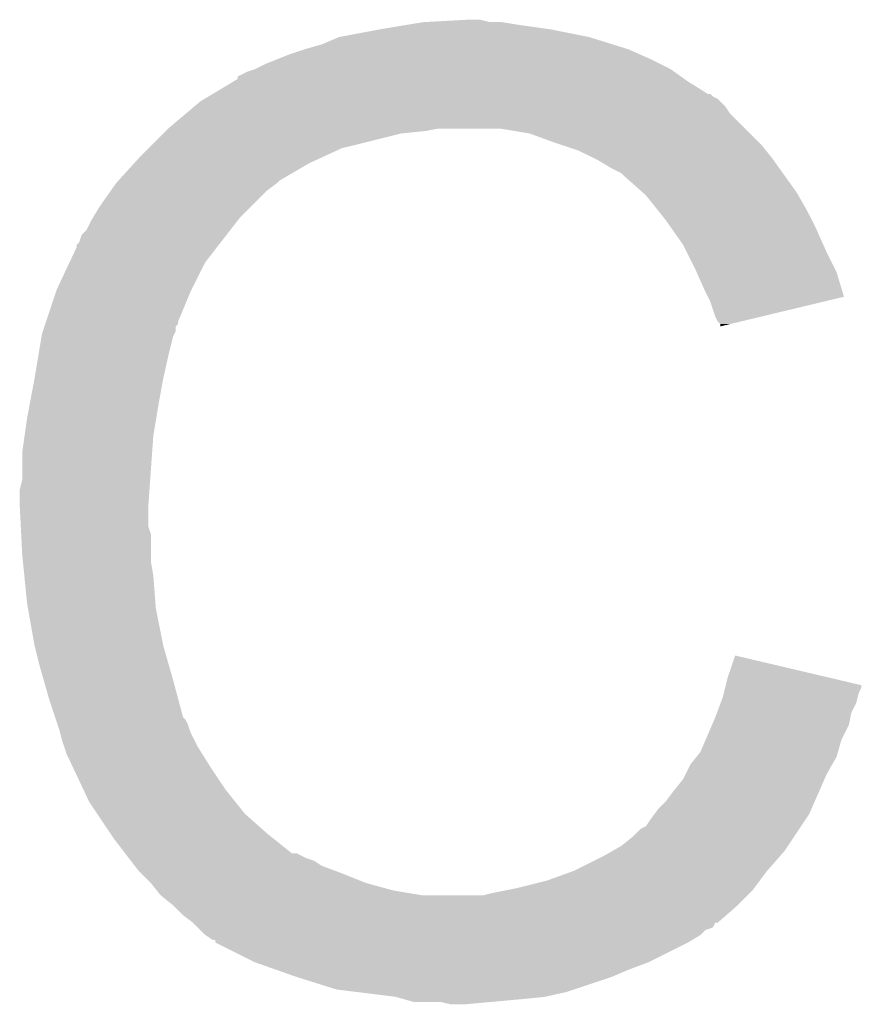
# Model space of a CAD drawing. Extents: x -1.3 to 24.2, y -3.9 to 53.4.
# Tile 22 of 35: x 16.7 to 17.5, y 16.5 to 17.5. Entities that reach past the tile are written whole.
import ezdxf

# ---------------------------------------------------------------- set-up
doc = ezdxf.new("R2010")
doc.units = 0
doc.layers.add('CURRENT_16_CLICK_V100_GTO', color=14, linetype='CONTINUOUS')

msp = doc.modelspace()

# ---------------------------------------------------------------- linework, layer by layer
at = {"layer": 'CURRENT_16_CLICK_V100_GTO'}
for points in [[(17.0307, 17.46758), (17.06118, 17.47266), (17.208498, 17.46758), (17.17294, 17.47266)], [(17.06118, 17.47266), (17.07642, 17.4752), (17.17294, 17.47266), (17.157702, 17.4752)], [(17.07642, 17.4752), (17.122138, 17.47774), (17.145002, 17.4752), (17.134842, 17.47774)], [(16.972282, 17.45234), (16.990062, 17.45996), (17.270986, 17.45234), (17.246602, 17.45996)], [(16.990062, 17.45996), (17.0307, 17.46758), (17.246602, 17.45996), (17.208498, 17.46758)], [(16.9545, 17.44726), (16.972282, 17.45234), (17.28724, 17.44726), (17.270986, 17.45234)], [(16.926558, 17.4371), (16.939258, 17.44218), (17.3101, 17.4371), (17.29867, 17.44218)], [(16.939258, 17.44218), (16.9545, 17.44726), (17.29867, 17.44218), (17.28724, 17.44726)], [(16.9037, 17.42694), (16.91386, 17.43202), (17.330416, 17.42694), (17.320258, 17.43202)], [(16.91386, 17.43202), (16.926558, 17.4371), (17.320258, 17.43202), (17.3101, 17.4371)], [(16.88592, 17.416792), (16.885936, 17.419326), (17.344628, 17.416792), (17.341078, 17.419326)], [(16.885936, 17.419326), (16.896082, 17.4244), (17.341078, 17.419326), (17.333974, 17.4244)], [(16.896082, 17.4244), (16.903694, 17.426938), (17.333974, 17.4244), (17.330418, 17.426938)], [(16.903694, 17.426938), (16.9037, 17.42694), (17.330418, 17.426938), (17.330416, 17.42694)], [(16.860512, 17.40154), (16.881668, 17.41424), (17.368522, 17.40154), (17.3482, 17.41424)], [(16.881668, 17.41424), (16.88592, 17.416792), (17.3482, 17.41424), (17.344628, 17.416792)], [(16.852046, 17.396458), (16.856276, 17.398998), (17.378678, 17.396458), (17.373604, 17.398998)], [(16.856276, 17.398998), (16.860502, 17.401534), (17.373604, 17.398998), (17.371066, 17.401534)], [(16.860502, 17.401534), (16.860512, 17.40154), (17.371066, 17.401534), (17.368522, 17.40154)], [(16.832808, 17.381218), (16.841816, 17.38884), (17.391382, 17.381218), (17.3863, 17.38884)], [(16.841816, 17.38884), (16.847822, 17.393922), (17.3863, 17.38884), (17.381216, 17.393922)], [(16.847822, 17.393922), (16.852046, 17.396458), (17.381216, 17.393922), (17.378678, 17.396458)], [(16.8148, 17.36598), (16.832808, 17.381218), (17.40662, 17.36598), (17.391382, 17.381218)], [(16.79448, 17.34566), (16.80972, 17.3609), (16.992598, 17.34566), (17.05356, 17.3609)], [(16.80972, 17.3609), (16.81226, 17.36344), (17.05356, 17.3609), (17.078962, 17.36344)], [(16.81226, 17.36344), (16.8148, 17.36598), (17.078962, 17.36344), (17.091658, 17.36598)], [(17.185638, 17.3609), (17.155158, 17.36598), (17.4117, 17.3609), (17.40662, 17.36598)], [(17.21358, 17.35074), (17.185638, 17.3609), (17.42186, 17.35074), (17.4117, 17.3609)], [(17.221206, 17.348198), (17.21358, 17.35074), (17.424402, 17.348198), (17.42186, 17.35074)], [(17.236438, 17.34312), (17.221206, 17.348198), (17.428466, 17.34312), (17.424402, 17.348198)], [(16.779932, 17.33042), (16.78686, 17.33804), (16.959582, 17.33042), (16.97609, 17.33804)], [(16.78686, 17.33804), (16.79448, 17.34566), (16.97609, 17.33804), (16.992598, 17.34566)], [(17.25168, 17.3355), (17.236438, 17.34312), (17.43456, 17.3355), (17.428466, 17.34312)], [(16.763766, 17.312638), (16.779932, 17.33042), (16.929098, 17.312638), (16.959582, 17.33042)], [(17.25676, 17.33296), (17.25168, 17.3355), (17.436376, 17.33296), (17.43456, 17.3355)], [(17.269462, 17.32534), (17.25676, 17.33296), (17.441818, 17.32534), (17.436376, 17.33296)], [(17.279616, 17.320262), (17.269462, 17.32534), (17.445446, 17.320262), (17.441818, 17.32534)], [(17.28216, 17.31772), (17.279616, 17.320262), (17.447262, 17.31772), (17.445446, 17.320262)], [(17.302164, 17.29994), (17.28216, 17.31772), (17.459962, 17.29994), (17.447262, 17.31772)], [(16.756124, 17.302478), (16.76146, 17.3101), (16.9164, 17.302478), (16.926558, 17.3101)], [(16.76146, 17.3101), (16.761462, 17.310102), (16.926558, 17.3101), (16.92656, 17.310102)], [(16.761462, 17.310102), (16.763766, 17.312638), (16.92656, 17.310102), (16.929098, 17.312638)], [(16.743678, 17.2847), (16.756124, 17.302478), (16.898622, 17.2847), (16.9164, 17.302478)], [(17.30502, 17.2974), (17.302164, 17.29994), (17.461414, 17.2974), (17.459962, 17.29994)], [(17.317212, 17.28216), (17.30502, 17.2974), (17.47012, 17.28216), (17.461414, 17.2974)], [(16.737582, 17.274538), (16.743678, 17.2847), (16.88846, 17.274538), (16.898622, 17.2847)], [(17.32534, 17.272), (17.317212, 17.28216), (17.4752, 17.272), (17.47012, 17.28216)], [(16.730982, 17.261844), (16.73606, 17.271998), (16.878586, 17.261844), (16.886484, 17.271998)], [(16.73606, 17.271998), (16.737582, 17.274538), (16.886484, 17.271998), (16.88846, 17.274538)], [(17.332452, 17.26184), (17.32534, 17.272), (17.48028, 17.26184), (17.4752, 17.272)], [(16.72336, 17.249144), (16.725904, 17.25676), (16.868708, 17.249144), (16.874632, 17.25676)], [(16.725904, 17.25676), (16.730982, 17.261844), (16.874632, 17.25676), (16.878586, 17.261844)], [(17.343118, 17.246598), (17.332452, 17.26184), (17.487056, 17.246598), (17.48028, 17.26184)], [(16.72082, 17.244064), (16.720826, 17.246606), (16.864758, 17.244064), (16.866734, 17.246606)], [(16.720826, 17.246606), (16.72336, 17.249144), (16.866734, 17.246606), (16.868708, 17.249144)], [(17.346928, 17.23898), (17.343118, 17.246598), (17.49044, 17.23898), (17.487056, 17.246598)], [(16.713646, 17.228818), (16.72082, 17.244064), (16.8529, 17.228818), (16.864758, 17.244064)], [(17.35582, 17.2212), (17.346928, 17.23898), (17.499332, 17.2212), (17.49044, 17.23898)], [(16.7005, 17.20088), (16.713646, 17.228818), (16.83893, 17.20088), (16.8529, 17.228818)], [(17.35695, 17.218658), (17.35582, 17.2212), (17.500602, 17.218658), (17.499332, 17.2212)], [(17.36598, 17.19834), (17.35695, 17.218658), (17.506676, 17.19834), (17.500602, 17.218658)], [(16.689492, 17.167856), (16.699652, 17.19834), (16.82496, 17.167856), (16.83766, 17.19834)], [(16.699652, 17.19834), (16.7005, 17.20088), (16.83766, 17.19834), (16.83893, 17.20088)], [(17.368524, 17.193254), (17.36598, 17.19834), (17.508194, 17.193254), (17.506676, 17.19834)], [(17.37106, 17.18818), (17.368524, 17.193254), (17.48703, 17.18818), (17.508194, 17.193254)], [(17.37614, 17.172942), (17.37106, 17.18818), (17.423476, 17.172942), (17.48703, 17.18818)], [(16.688644, 17.165314), (16.689492, 17.167856), (16.824954, 17.165314), (16.82496, 17.167856)], [(17.378678, 17.167864), (17.37614, 17.172942), (17.402298, 17.167864), (17.423476, 17.172942)], [(17.381214, 17.165326), (17.378678, 17.167864), (17.391712, 17.165326), (17.402298, 17.167864)], [(16.685262, 17.155162), (16.686106, 17.157696), (16.82115, 17.155162), (16.822418, 17.157696)], [(16.686106, 17.157696), (16.687798, 17.162776), (16.822418, 17.157696), (16.82242, 17.162776)], [(16.687798, 17.162776), (16.688644, 17.165314), (16.82242, 17.162776), (16.824954, 17.165314)], [(17.38122, 17.16281), (17.381214, 17.165326), (17.38122, 17.16281), (17.391712, 17.165326)], [(16.68145, 17.1323), (16.684836, 17.152618), (16.8148, 17.1323), (16.819878, 17.152618)], [(16.684836, 17.152618), (16.685262, 17.155162), (16.819878, 17.152618), (16.82115, 17.155162)], [(16.67764, 17.10944), (16.68145, 17.1323), (16.80972, 17.10944), (16.8148, 17.1323)], [(16.6724, 17.0815), (16.67764, 17.10944), (16.80464, 17.0815), (16.80972, 17.10944)], [(16.67002, 17.0688), (16.6724, 17.0815), (16.802522, 17.0688), (16.80464, 17.0815)], [(16.66748, 17.051022), (16.67002, 17.0688), (16.79956, 17.051022), (16.802522, 17.0688)], [(16.66494, 17.03324), (16.66748, 17.051022), (16.798288, 17.03324), (16.79956, 17.051022)], [(16.66494, 17.005302), (16.66494, 17.03324), (16.796294, 17.005302), (16.798288, 17.03324)], [(16.6624, 16.995142), (16.66494, 17.005302), (16.795568, 16.995142), (16.796294, 17.005302)], [(16.6624, 16.979902), (16.6624, 16.995142), (16.79448, 16.979902), (16.795568, 16.995142)], [(16.6624, 16.9799), (16.6624, 16.979902), (16.794482, 16.9799), (16.79448, 16.979902)], [(16.663544, 16.957038), (16.6624, 16.9799), (16.794482, 16.957038), (16.794482, 16.9799)], [(16.663926, 16.949416), (16.663544, 16.957038), (16.79702, 16.949416), (16.794482, 16.957038)], [(16.66494, 16.9291), (16.663926, 16.949416), (16.79702, 16.9291), (16.79702, 16.949416)], [(16.665704, 16.921478), (16.66494, 16.9291), (16.79702, 16.921478), (16.79702, 16.9291)], [(16.667226, 16.906242), (16.665704, 16.921478), (16.79956, 16.906242), (16.79702, 16.921478)], [(16.67002, 16.878298), (16.667226, 16.906242), (16.80171, 16.878298), (16.79956, 16.906242)], [(16.670918, 16.873218), (16.67002, 16.878298), (16.8021, 16.873218), (16.80171, 16.878298)], [(16.67764, 16.83512), (16.670918, 16.873218), (16.80972, 16.83512), (16.8021, 16.873218)], [(16.68272, 16.8148), (16.67764, 16.83512), (16.815526, 16.8148), (16.80972, 16.83512)], [(17.38884, 16.802098), (17.396482, 16.824956), (17.493562, 16.802098), (17.396482, 16.824956)], [(16.687076, 16.79956), (16.68272, 16.8148), (16.81988, 16.79956), (16.815526, 16.8148)], [(17.38693, 16.79446), (17.38884, 16.802098), (17.526, 16.79446), (17.493562, 16.802098)], [(16.69288, 16.77924), (16.687076, 16.79956), (16.825302, 16.77924), (16.81988, 16.79956)], [(17.385028, 16.786858), (17.386298, 16.791936), (17.523458, 16.786858), (17.525998, 16.791936)], [(17.386298, 16.791936), (17.38693, 16.79446), (17.525998, 16.791936), (17.526, 16.79446)], [(17.381852, 16.776698), (17.38376, 16.781782), (17.52092, 16.776698), (17.522188, 16.781782)], [(17.38376, 16.781782), (17.385028, 16.786858), (17.522188, 16.781782), (17.523458, 16.786858)], [(16.698808, 16.76146), (16.69288, 16.77924), (16.830044, 16.76146), (16.825302, 16.77924)], [(17.378044, 16.766538), (17.381852, 16.776698), (17.51584, 16.766538), (17.52092, 16.776698)], [(16.699656, 16.758916), (16.698808, 16.76146), (16.832582, 16.758916), (16.830044, 16.76146)], [(17.372872, 16.753838), (17.37614, 16.76146), (17.513298, 16.753838), (17.514822, 16.76146)], [(17.37614, 16.76146), (17.378044, 16.766538), (17.514822, 16.76146), (17.51584, 16.766538)], [(16.701348, 16.753838), (16.699656, 16.758916), (16.83512, 16.753838), (16.832582, 16.758916)], [(16.70304, 16.748758), (16.701348, 16.753838), (16.836814, 16.748758), (16.83512, 16.753838)], [(17.36634, 16.738598), (17.372872, 16.753838), (17.505678, 16.738598), (17.513298, 16.753838)], [(16.703676, 16.74622), (16.70304, 16.748758), (16.83766, 16.74622), (16.836814, 16.748758)], [(16.705582, 16.7386), (16.703676, 16.74622), (16.841472, 16.7386), (16.83766, 16.74622)], [(16.708122, 16.730982), (16.705582, 16.7386), (16.84528, 16.730982), (16.841472, 16.7386)], [(16.71066, 16.723362), (16.708122, 16.730982), (16.850044, 16.723362), (16.84528, 16.730982)], [(17.3609, 16.725902), (17.36634, 16.738598), (17.50205, 16.725902), (17.505678, 16.738598)], [(16.7132, 16.71828), (16.71066, 16.723362), (16.853218, 16.71828), (16.850044, 16.723362)], [(17.35074, 16.713198), (17.356834, 16.720818), (17.496244, 16.713198), (17.5006, 16.720818)], [(17.356834, 16.720818), (17.3609, 16.725902), (17.5006, 16.720818), (17.50205, 16.725902)], [(16.716786, 16.71066), (16.7132, 16.71828), (16.85798, 16.71066), (16.853218, 16.71828)], [(16.727544, 16.6878), (16.716786, 16.71066), (16.87322, 16.6878), (16.85798, 16.71066)], [(17.34566, 16.70304), (17.35074, 16.713198), (17.49044, 16.70304), (17.496244, 16.713198)], [(17.343122, 16.697962), (17.34566, 16.70304), (17.488218, 16.697962), (17.49044, 16.70304)], [(17.33296, 16.68526), (17.343122, 16.697962), (17.48266, 16.68526), (17.488218, 16.697962)], [(16.73352, 16.675098), (16.727544, 16.6878), (16.883382, 16.675098), (16.87322, 16.6878)], [(17.32534, 16.675102), (17.33296, 16.68526), (17.478216, 16.675102), (17.48266, 16.68526)], [(16.741986, 16.6624), (16.73352, 16.675098), (16.89354, 16.6624), (16.883382, 16.675098)], [(17.317722, 16.66748), (17.32534, 16.675102), (17.47488, 16.66748), (17.478216, 16.675102)], [(16.755532, 16.642082), (16.741986, 16.6624), (16.916398, 16.642082), (16.89354, 16.6624)], [(17.3101, 16.65732), (17.313908, 16.662398), (17.469272, 16.65732), (17.472658, 16.662398)], [(17.313908, 16.662398), (17.317722, 16.66748), (17.472658, 16.662398), (17.47488, 16.66748)], [(17.305018, 16.649704), (17.3101, 16.65732), (17.464194, 16.649704), (17.469272, 16.65732)], [(16.75892, 16.637), (16.755532, 16.642082), (16.922752, 16.637), (16.916398, 16.642082)], [(17.29232, 16.63954), (17.299944, 16.647162), (17.45742, 16.63954), (17.4625, 16.647162)], [(17.299944, 16.647162), (17.305018, 16.649704), (17.4625, 16.647162), (17.464194, 16.649704)], [(16.770644, 16.62176), (16.75892, 16.637), (16.941804, 16.62176), (16.922752, 16.637)], [(17.279616, 16.62938), (17.29232, 16.63954), (17.450646, 16.62938), (17.45742, 16.63954)], [(16.770646, 16.621758), (16.770644, 16.62176), (16.946884, 16.621758), (16.941804, 16.62176)], [(16.774552, 16.61668), (16.770646, 16.621758), (16.957042, 16.61668), (16.946884, 16.621758)], [(17.261838, 16.61922), (17.270722, 16.624298), (17.442814, 16.61922), (17.44726, 16.624298)], [(17.270722, 16.624298), (17.279616, 16.62938), (17.44726, 16.624298), (17.450646, 16.62938)], [(16.776508, 16.614138), (16.774552, 16.61668), (16.964664, 16.614138), (16.957042, 16.61668)], [(16.780414, 16.60906), (16.776508, 16.614138), (16.972278, 16.60906), (16.964664, 16.614138)], [(17.231362, 16.603982), (17.261838, 16.61922), (17.42948, 16.603982), (17.442814, 16.61922)], [(16.78432, 16.603982), (16.780414, 16.60906), (16.985822, 16.603982), (16.972278, 16.60906)], [(16.786862, 16.60144), (16.78432, 16.603982), (16.9926, 16.60144), (16.985822, 16.603982)], [(16.79702, 16.59128), (16.786862, 16.60144), (17.017996, 16.59128), (16.9926, 16.60144)], [(17.20342, 16.593822), (17.23136, 16.60398), (17.421858, 16.593822), (17.429478, 16.60398)], [(17.23136, 16.60398), (17.231362, 16.603982), (17.429478, 16.60398), (17.42948, 16.603982)], [(16.797022, 16.591278), (16.79702, 16.59128), (17.018, 16.591278), (17.017996, 16.59128)], [(16.803116, 16.58366), (16.797022, 16.591278), (17.04594, 16.58366), (17.018, 16.591278)], [(17.17294, 16.5862), (17.20342, 16.593822), (17.416142, 16.5862), (17.421858, 16.593822)], [(16.807178, 16.578582), (16.803116, 16.58366), (17.07641, 16.578582), (17.04594, 16.58366)], [(17.137382, 16.57858), (17.14754, 16.58112), (17.409158, 16.57858), (17.411698, 16.58112)], [(17.14754, 16.58112), (17.16024, 16.58366), (17.411698, 16.58112), (17.414238, 16.58366)], [(17.16024, 16.58366), (17.17294, 16.5862), (17.414238, 16.58366), (17.416142, 16.5862)], [(16.807182, 16.57858), (16.807178, 16.578582), (17.076422, 16.57858), (17.07641, 16.578582)], [(16.819878, 16.568422), (16.807182, 16.57858), (17.399, 16.568422), (17.409158, 16.57858)], [(16.819882, 16.56842), (16.819878, 16.568422), (17.399, 16.56842), (17.399, 16.568422)], [(16.83004, 16.558262), (16.819882, 16.56842), (17.387388, 16.558262), (17.399, 16.56842)], [(16.840198, 16.55064), (16.83004, 16.558262), (17.378676, 16.55064), (17.387388, 16.558262)], [(16.840216, 16.550624), (16.840198, 16.55064), (17.376134, 16.550624), (17.378676, 16.55064)], [(16.845278, 16.545562), (16.840216, 16.550624), (17.373592, 16.545562), (17.376134, 16.550624)], [(16.847824, 16.543016), (16.845278, 16.545562), (17.36598, 16.543016), (17.373592, 16.545562)], [(16.852898, 16.537942), (16.847824, 16.543016), (17.360902, 16.537942), (17.36598, 16.543016)], [(16.852904, 16.537938), (16.852898, 16.537942), (17.360898, 16.537938), (17.360902, 16.537942)], [(16.860514, 16.532864), (16.852904, 16.537938), (17.35244, 16.532864), (17.360898, 16.537938)], [(16.863036, 16.53286), (16.860514, 16.532864), (17.352432, 16.53286), (17.35244, 16.532864)], [(16.86306, 16.530336), (16.863036, 16.53286), (17.348226, 16.530336), (17.352432, 16.53286)], [(16.863092, 16.53032), (16.86306, 16.530336), (17.3482, 16.53032), (17.348226, 16.530336)], [(16.9037, 16.51), (16.863092, 16.53032), (17.30756, 16.51), (17.3482, 16.53032)], [(16.92529, 16.50238), (16.9037, 16.51), (17.28724, 16.50238), (17.30756, 16.51)], [(16.94688, 16.49476), (16.92529, 16.50238), (17.26946, 16.49476), (17.28724, 16.50238)], [(16.987518, 16.48206), (16.94688, 16.49476), (17.231358, 16.48206), (17.26946, 16.49476)], [(17.007838, 16.47952), (16.987518, 16.48206), (17.223738, 16.47952), (17.231358, 16.48206)], [(17.048478, 16.47444), (17.007838, 16.47952), (17.200878, 16.47444), (17.223738, 16.47952)], [(17.057368, 16.4719), (17.048478, 16.47444), (17.17548, 16.4719), (17.200878, 16.47444)], [(17.066256, 16.46936), (17.057368, 16.4719), (17.14754, 16.46936), (17.17548, 16.4719)], [(17.104358, 16.46682), (17.094198, 16.46936), (17.119602, 16.46682), (17.14754, 16.46936)]]:
    msp.add_solid(points, dxfattribs=at)

doc.saveas('drawing.dxf')
